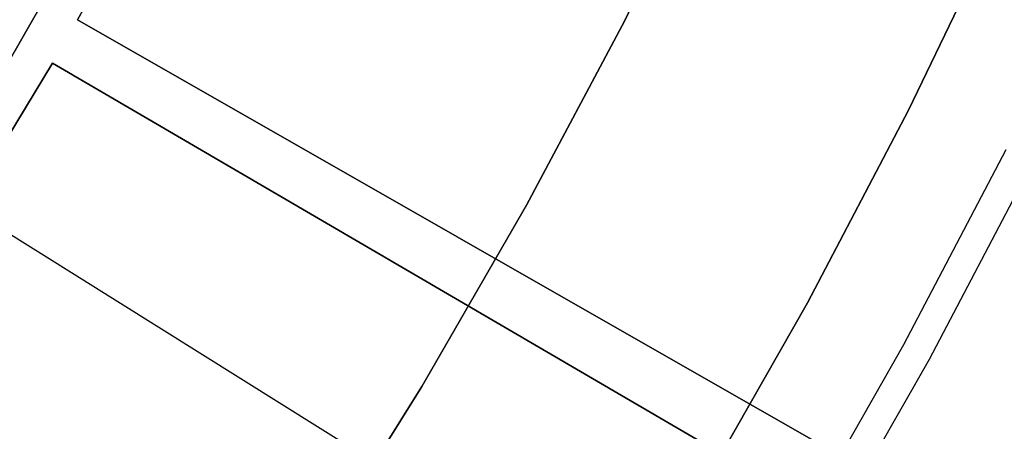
# Model space of a CAD drawing. Header units: millimetres. Extents: x 10871 to 12032, y -2698 to -1680.
# Tile 74 of 183: x 11494 to 11503, y -2076 to -2072. Entities that reach past the tile are written whole.
import ezdxf

# ---------------------------------------------------------------- set-up
doc = ezdxf.new("R2010")
doc.units = ezdxf.units.MM
doc.layers.add('1', color=7, linetype='Continuous')
doc.layers.add('luz', color=7, linetype='Continuous')

msp = doc.modelspace()

# ---------------------------------------------------------------- linework, layer by layer
at = {"layer": '1', "color": 7, "true_color": 0xffffff}
for p, q in [((11499.7464, -2072.1124, 206.5665), (11500.5767, -2070.4106, 206.5665)), ((11500.5767, -2070.4106, 208.3851), (11499.7464, -2072.1124, 208.3851)), ((11499.7464, -2072.1124, 206.5665), (11500.5767, -2070.4106, 206.5665)), ((11500.5767, -2070.4106, 208.3851), (11499.7464, -2072.1124, 208.3851)), ((11499.7464, -2072.1124, 207.4758), (11500.5767, -2070.4106, 207.4758)), ((11495.6292, -2070.5821, 70.9035), (11494.7936, -2072.1056, 70.9035)), ((11495.6292, -2070.5821, 76.4035), (11494.7936, -2072.1056, 76.4035)), ((11494.7936, -2072.1056, 70.9035), (11495.6292, -2070.5821, 70.9035)), ((11494.7936, -2072.1056, 73.6535), (11495.6292, -2070.5821, 73.6535)), ((11495.6292, -2070.5821, 76.4035), (11494.7936, -2072.1056, 76.4035)), ((11495.6292, -2070.5821, 34.8035), (11494.7936, -2072.1056, 34.8035)), ((11495.6292, -2070.5821, 42.8035), (11494.7936, -2072.1056, 42.8035)), ((11494.7936, -2072.1056, 34.8035), (11495.6292, -2070.5821, 34.8035)), ((11494.7936, -2072.1056, 38.8035), (11495.6292, -2070.5821, 38.8035)), ((11495.6292, -2070.5821, 42.8035), (11494.7936, -2072.1056, 42.8035)), ((11494.981, -2071.0617, 53.1532), (11494.1352, -2072.5464, 53.1532)), ((11494.981, -2071.0617, 69.7042), (11494.1352, -2072.5464, 69.7042)), ((11494.1352, -2072.5464, 53.1532), (11494.981, -2071.0617, 53.1532)), ((11494.1352, -2072.5464, 61.4287), (11494.981, -2071.0617, 61.4287)), ((11494.981, -2071.0617, 69.7042), (11494.1352, -2072.5464, 69.7042)), ((11503.1693, -2071.1512, 206.5665), (11502.3154, -2072.9244, 206.5665)), ((11502.3154, -2072.9244, 208.3851), (11503.1693, -2071.1512, 208.3851)), ((11502.3154, -2072.9244, 206.5665), (11503.1693, -2071.1512, 206.5665)), ((11503.1693, -2071.1512, 208.3851), (11502.3154, -2072.9244, 208.3851)), ((11503.1693, -2071.1512, 207.4758), (11502.3154, -2072.9244, 207.4758)), ((11494.7936, -2072.1056, 42.8035), (11511.7294, -2081.7813, 42.8035)), ((11494.7936, -2072.1056, 34.8035), (11494.7936, -2072.1056, 42.8035)), ((11516.505, -2084.5097, 34.8035), (11494.7936, -2072.1056, 34.8035)), ((11494.7936, -2072.1056, 76.4035), (11507.9524, -2079.6234, 76.4035)), ((11494.7936, -2072.1056, 70.9035), (11494.7936, -2072.1056, 76.4035)), ((11503.0466, -2076.8207, 70.9035), (11494.7936, -2072.1056, 70.9035)), ((11494.7936, -2072.1056, 70.9035), (11503.0466, -2076.8207, 70.9035)), ((11494.7936, -2072.1056, 76.4035), (11494.7936, -2072.1056, 70.9035)), ((11494.7936, -2072.1056, 76.4035), (11507.9524, -2079.6234, 76.4035)), ((11494.7936, -2072.1056, 34.8035), (11516.505, -2084.5097, 34.8035)), ((11494.7936, -2072.1056, 42.8035), (11494.7936, -2072.1056, 34.8035)), ((11494.7936, -2072.1056, 42.8035), (11511.7294, -2081.7813, 42.8035)), ((11498.8572, -2073.7842, 206.5665), (11499.7464, -2072.1124, 206.5665)), ((11499.7464, -2072.1124, 208.3851), (11498.8572, -2073.7842, 208.3851)), ((11498.8572, -2073.7842, 206.5665), (11499.7464, -2072.1124, 206.5665)), ((11499.7464, -2072.1124, 208.3851), (11498.8572, -2073.7842, 208.3851)), ((11498.8572, -2073.7842, 207.4758), (11499.7464, -2072.1124, 207.4758)), ((11493.6652, -2073.9839, 70.9035), (11494.5668, -2072.4985, 70.9035)), ((11493.6652, -2073.9839, 70.9035), (11494.5668, -2072.4985, 70.9035)), ((11494.5668, -2072.4985, 76.4035), (11493.6652, -2073.9839, 76.4035)), ((11494.5668, -2072.4985, 73.6535), (11493.6652, -2073.9839, 73.6535)), ((11493.6652, -2073.9839, 76.4035), (11494.5668, -2072.4985, 76.4035)), ((11493.6652, -2073.9839, 34.8035), (11494.5668, -2072.4985, 34.8035)), ((11493.6652, -2073.9839, 34.8035), (11494.5668, -2072.4985, 34.8035)), ((11494.5668, -2072.4985, 42.8035), (11493.6652, -2073.9839, 42.8035)), ((11494.5668, -2072.4985, 38.8035), (11493.6652, -2073.9839, 38.8035)), ((11493.6652, -2073.9839, 42.8035), (11494.5668, -2072.4985, 42.8035)), ((11502.7766, -2077.2882, 70.9035), (11494.5668, -2072.4985, 70.9035)), ((11494.5668, -2072.4985, 70.9035), (11494.5668, -2072.4985, 76.4035)), ((11494.5668, -2072.4985, 76.4035), (11507.6568, -2080.1354, 76.4035)), ((11516.1647, -2085.099, 34.8035), (11494.5668, -2072.4985, 34.8035)), ((11494.5668, -2072.4985, 34.8035), (11494.5668, -2072.4985, 42.8035)), ((11494.5668, -2072.4985, 42.8035), (11511.4141, -2082.3275, 42.8035)), ((11494.5668, -2072.4985, 70.9035), (11502.7766, -2077.2882, 70.9035)), ((11494.5668, -2072.4985, 70.9035), (11494.5668, -2072.4985, 76.4035)), ((11494.5668, -2072.4985, 76.4035), (11507.6568, -2080.1354, 76.4035)), ((11494.5668, -2072.4985, 34.8035), (11516.1647, -2085.099, 34.8035)), ((11494.5668, -2072.4985, 34.8035), (11494.5668, -2072.4985, 42.8035)), ((11494.5668, -2072.4985, 42.8035), (11511.4141, -2082.3275, 42.8035)), ((11502.3154, -2072.9244, 206.5665), (11501.4007, -2074.6671, 206.5665)), ((11501.4007, -2074.6671, 208.3851), (11502.3154, -2072.9244, 208.3851)), ((11501.4007, -2074.6671, 206.5665), (11502.3154, -2072.9244, 206.5665)), ((11502.3154, -2072.9244, 208.3851), (11501.4007, -2074.6671, 208.3851)), ((11502.3154, -2072.9244, 207.4758), (11501.4007, -2074.6671, 207.4758)), ((11503.1966, -2073.2817, 208.3851), (11502.2692, -2075.0487, 208.3851)), ((11503.1966, -2073.2817, 208.3851), (11502.2692, -2075.0487, 208.3851)), ((11502.5047, -2075.1776, 208.4032), (11503.4364, -2073.4024, 208.4032)), ((11497.9103, -2075.424, 206.5665), (11498.8572, -2073.7842, 206.5665)), ((11498.8572, -2073.7842, 208.3851), (11497.9103, -2075.424, 208.3851)), ((11497.9103, -2075.424, 206.5665), (11498.8572, -2073.7842, 206.5665)), ((11498.8572, -2073.7842, 208.3851), (11497.9103, -2075.424, 208.3851)), ((11497.9103, -2075.424, 207.4758), (11498.8572, -2073.7842, 207.4758)), ((11498.3909, -2074.6082, 206.5665), (11498.3909, -2074.6082, 208.3851)), ((11501.4007, -2074.6671, 206.5665), (11500.4265, -2076.3772, 206.5665)), ((11500.4265, -2076.3772, 208.3851), (11501.4007, -2074.6671, 208.3851)), ((11500.4265, -2076.3772, 206.5665), (11501.4007, -2074.6671, 206.5665)), ((11501.4007, -2074.6671, 208.3851), (11500.4265, -2076.3772, 208.3851)), ((11501.4007, -2074.6671, 207.4758), (11500.4265, -2076.3772, 207.4758)), ((11502.2692, -2075.0487, 208.3851), (11501.2814, -2076.7827, 208.3851)), ((11502.2692, -2075.0487, 208.3851), (11501.2814, -2076.7827, 208.3851)), ((11501.5123, -2076.9196, 208.4032), (11502.5047, -2075.1776, 208.4032)), ((11496.9068, -2077.0297, 206.5665), (11497.9103, -2075.424, 206.5665)), ((11497.9103, -2075.424, 208.3851), (11496.9068, -2077.0297, 208.3851)), ((11496.9068, -2077.0297, 206.5665), (11497.9103, -2075.424, 206.5665)), ((11497.9103, -2075.424, 208.3851), (11496.9068, -2077.0297, 208.3851)), ((11496.9068, -2077.0297, 207.4758), (11497.9103, -2075.424, 207.4758))]:
    msp.add_line(p, q, dxfattribs=at)
at = {"layer": 'luz', "color": 254, "true_color": 0xcad1ee}
for p, q in [((11324.3425, -1967.9286, -42.7465), (11578.4248, -2126.681, -42.7465)), ((11324.3425, -1967.9286, -41.2465), (11578.4248, -2126.681, -41.2465))]:
    msp.add_line(p, q, dxfattribs=at)

doc.saveas('drawing.dxf')
